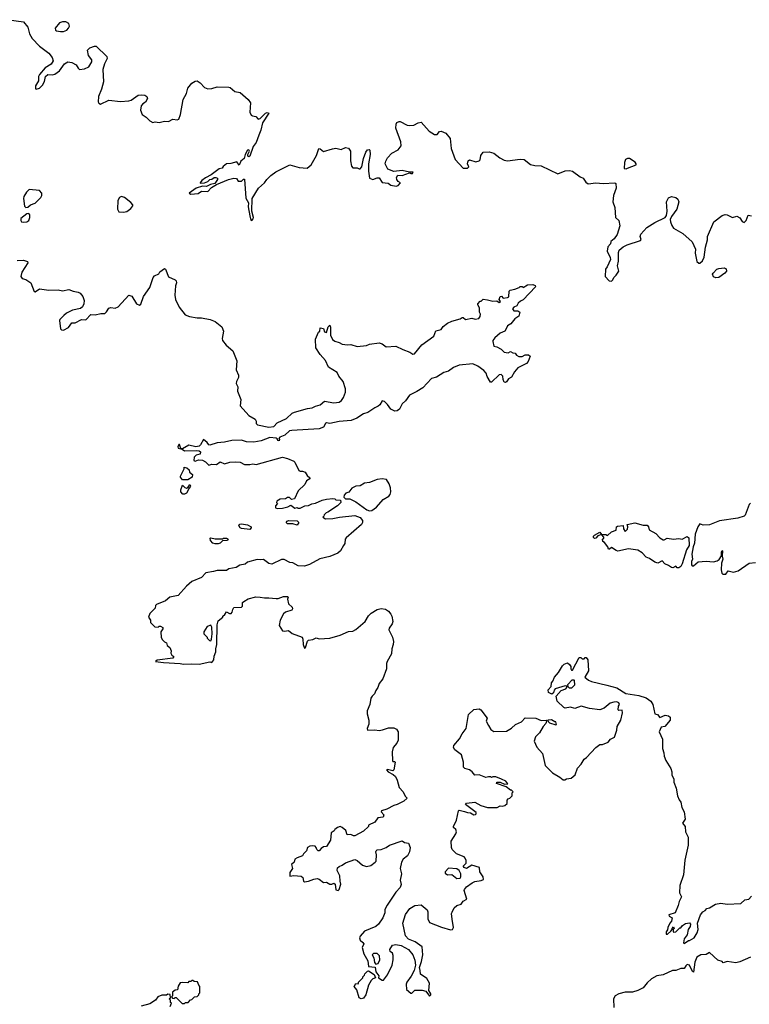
# Model space of a CAD drawing. Extents: x 1985742 to 2252716, y 78271 to 266492.
# Tile 120 of 250: x 2067738 to 2074675, y 168344 to 177705. Entities that reach past the tile are written whole.
import ezdxf

# ---------------------------------------------------------------- set-up
doc = ezdxf.new("R2010")
doc.units = 0

msp = doc.modelspace()

# ---------------------------------------------------------------- linework, layer by layer
at = {"layer": '0CON10XD'}
for points in [[(2067635, 177705.3), (2067775, 177683.5), (2067815, 177633.8), (2067831.2, 177571.2), (2067855, 177527.5), (2067925, 177452.5), (2068015.9, 177385.9), (2068046.1, 177346.1), (2068055.8, 177315), (2068037.3, 177282.7), (2067981.2, 177248.8), (2067925, 177183.8), (2067915.7, 177165), (2067915.7, 177125), (2067889.2, 177075), (2067887, 177047), (2067895, 177043.3), (2067925, 177054.4), (2067955, 177084), (2067975, 177116.2), (2067984.3, 177165), (2068004, 177185), (2068045, 177182.1), (2068072.2, 177187.8), (2068115, 177219.4), (2068164, 177286), (2068195, 177304.4), (2068235, 177298.8), (2068275, 177277.5), (2068293, 177243), (2068305, 177232.5), (2068355, 177237.5), (2068395, 177257.5), (2068422.5, 177305), (2068422.5, 177325), (2068392.5, 177365), (2068382.5, 177415), (2068405, 177436.7), (2068450, 177455), (2068465, 177453.8), (2068565, 177356), (2068570.8, 177335), (2068544.1, 177285.9), (2068527, 177233), (2068533.3, 177115), (2068516.7, 177045), (2068486.7, 176975), (2068483.3, 176925), (2068490.7, 176910.7), (2068505, 176902.5), (2068585, 176940), (2068695, 176927.5), (2068776.4, 176933.6), (2068798.3, 176941.7), (2068865, 176987.5), (2068895, 176992.5), (2068927, 176987), (2068946.4, 176976.4), (2068952.5, 176955), (2068935, 176920), (2068910, 176905), (2068893.3, 176885), (2068887.5, 176845), (2068902.5, 176805), (2068939.3, 176779.3), (2068975, 176742.5), (2069005, 176727.5), (2069025, 176733.3), (2069065, 176727.5), (2069115, 176740), (2069151.7, 176738.3), (2069195, 176760), (2069235, 176752.5), (2069249.3, 176760.7), (2069266.7, 176805), (2069293.3, 176945), (2069323.3, 177005), (2069336.9, 177055), (2069375, 177100.6), (2069405, 177121.9), (2069425, 177124.4), (2069455, 177105.6), (2069495, 177060.5), (2069525, 177048.2), (2069565, 177050), (2069615, 177066.2), (2069725, 177064.5), (2069739.1, 177059.1), (2069782, 177022), (2069835, 177014.4), (2069910.8, 176945), (2069933.3, 176915), (2069925.7, 176825), (2069938.1, 176798.1), (2069950, 176790), (2069983.7, 176783.7), (2070005, 176758.8), (2070025.3, 176764.7), (2070075, 176816.4), (2070092, 176822), (2070105, 176816.7), (2070046.2, 176725), (2070031.2, 176655), (2070012.2, 176607.8), (2069985, 176536.2), (2069958.7, 176501.3), (2069925, 176408.8), (2069915, 176401.2), (2069908.3, 176408.3), (2069906.2, 176425), (2069922, 176455), (2069915, 176468.8), (2069905, 176465.8), (2069882.5, 176425), (2069871.2, 176385), (2069840.6, 176359.4), (2069825, 176322.5), (2069803.6, 176353.6), (2069745, 176337.5), (2069705, 176333.8), (2069670.7, 176309.3), (2069662.5, 176295), (2069635, 176286.7), (2069558.8, 176231.2), (2069505, 176200.8), (2069468.8, 176175), (2069452.5, 176155), (2069455, 176150), (2069495, 176153.8), (2069525, 176166.7), (2069544.2, 176185.8), (2069565, 176188), (2069586.2, 176203.8), (2069604.1, 176205.9), (2069617.1, 176197.1), (2069618.6, 176185), (2069591.9, 176148.1), (2069551.1, 176138.9), (2069515, 176120), (2069475, 176121.2), (2069415, 176102.9), (2069348.8, 176055), (2069365, 176047.5), (2069435, 176052.5), (2069465, 176074), (2069525, 176071.2), (2069561.2, 176108.8), (2069608.3, 176138.3), (2069723.9, 176186.1), (2069775, 176198.8), (2069800, 176195), (2069815, 176170), (2069845, 176170), (2069865, 176190), (2069875, 176190), (2069888.7, 176008.7), (2069912, 175965), (2069909.4, 175925), (2069925, 175840), (2069935, 175800), (2069945, 175797.5), (2069957.7, 175812.3), (2069960, 175825), (2069944, 175884), (2069947.5, 176005), (2070007.5, 176105), (2070066.7, 176155), (2070086.7, 176185), (2070125.8, 176224.2), (2070171.7, 176258.3), (2070305, 176326.7), (2070395, 176300), (2070470, 176295), (2070507.5, 176325), (2070558.8, 176415), (2070580.7, 176479.3), (2070595, 176477.5), (2070625, 176453.3), (2070711.7, 176478.3), (2070745, 176483.3), (2070795, 176471.2), (2070835, 176491.2), (2070864.3, 176484.3), (2070884.3, 176454.3), (2070882.5, 176365), (2070892, 176312), (2070905, 176297.5), (2070945, 176296.7), (2070965, 176287.5), (2070975, 176287.5), (2070990, 176305), (2071006, 176385), (2071028.8, 176445), (2071045, 176466.7), (2071060.7, 176470.7), (2071066.2, 176465), (2071070.8, 176425), (2071055.6, 176335), (2071052.5, 176265), (2071065, 176197.5), (2071095, 176186.7), (2071135, 176203.3), (2071155, 176203.3), (2071185, 176158.8), (2071242.5, 176152.5), (2071265, 176133.3), (2071316.8, 176123.2), (2071335, 176128.8), (2071357.5, 176155), (2071335, 176168), (2071321.9, 176185), (2071320.8, 176205), (2071334.2, 176225.8), (2071375, 176224.2), (2071445, 176250), (2071455, 176243.3), (2071473.3, 176243.3), (2071480, 176255), (2071445, 176256.2), (2071375, 176272.2), (2071295, 176261.2), (2071237.5, 176285), (2071212, 176335), (2071218.3, 176361.7), (2071235, 176391.2), (2071276.2, 176435), (2071335, 176468), (2071364, 176505), (2071361.2, 176545), (2071314.2, 176674.2), (2071316.4, 176713.6), (2071323.6, 176726.4), (2071345, 176737.5), (2071355, 176737.5), (2071422.7, 176702.7), (2071445, 176698.8), (2071485, 176701.2), (2071525, 176723.3), (2071555, 176730), (2071631.2, 176645), (2071682.5, 176615), (2071705.9, 176614.1), (2071728.8, 176641.2), (2071743.4, 176646.6), (2071787.8, 176625), (2071829.2, 176575), (2071841.3, 176481.3), (2071877.3, 176377.3), (2071955, 176292.5), (2071995, 176292.5), (2072007.5, 176305), (2071994.2, 176335), (2072002.9, 176365), (2072015, 176374.4), (2072074.3, 176354.3), (2072107.5, 176362.5), (2072116.3, 176373.7), (2072122.5, 176415), (2072145, 176445.3), (2072202.1, 176447.9), (2072245, 176437.5), (2072302.6, 176392.6), (2072345, 176370.3), (2072375, 176363.6), (2072495, 176379.1), (2072535, 176376.7), (2072595, 176328.1), (2072635, 176318.1), (2072695, 176314.6), (2072855, 176239.5), (2072925, 176268.5), (2072965, 176272.1), (2072995, 176266.2), (2073065, 176210.6), (2073095, 176198.8), (2073120.7, 176160.7), (2073143.6, 176143.6), (2073216.1, 176153.9), (2073285, 176149.2), (2073395, 176153.3), (2073405, 176147.5), (2073410, 176105), (2073384, 176035), (2073376.2, 175975), (2073395, 175920), (2073402.5, 175825), (2073434.4, 175795), (2073443.3, 175745), (2073417.2, 175662.8), (2073388.8, 175621.2), (2073356.7, 175595), (2073355.8, 175574.2), (2073330, 175545), (2073324.2, 175505), (2073351.9, 175445), (2073355.5, 175424.5), (2073324.2, 175355.8), (2073308.8, 175335), (2073303.8, 175265), (2073341.7, 175221.7), (2073365, 175220), (2073375, 175227.5), (2073391.2, 175258.8), (2073410, 175275), (2073433.3, 175315), (2073420, 175365), (2073432, 175408), (2073430.9, 175490.9), (2073438, 175515), (2073476, 175545), (2073514, 175565), (2073640, 175605), (2073645.8, 175615), (2073638, 175645), (2073644, 175665), (2073699.3, 175730.7), (2073775, 175778), (2073875.9, 175824.1), (2073888.8, 175845), (2073893.8, 175885), (2073886.2, 175975), (2073905, 176012.5), (2073935, 176023.8), (2073975, 176013.3), (2073995, 175997.5), (2074003.3, 175975), (2073985.7, 175904.3), (2073933.3, 175835), (2073923.3, 175805), (2073926.4, 175783.6)], [(2068125, 177592.5), (2068155, 177594.4), (2068185, 177606.9), (2068201.9, 177625), (2068210, 177645), (2068205, 177670), (2068175.6, 177685.6), (2068145, 177685.6), (2068115, 177675.6), (2068075.8, 177625), (2068077.3, 177607.3), (2068089.1, 177599.1), (2068125, 177592.5)], [(2073505, 176287.5), (2073515, 176292.5), (2073600, 176325), (2073600, 176335), (2073589.3, 176349.3), (2073535, 176386.7), (2073515, 176386.7), (2073497.5, 176375), (2073487, 176347), (2073485, 176290), (2073505, 176287.5)], [(2067795, 175920), (2067815, 175922.5), (2067840, 175945), (2067885, 175962.5), (2067937.5, 176015), (2067946.7, 176035), (2067947.5, 176055), (2067925, 176082.5), (2067828.3, 176091.7), (2067803.9, 176066.1), (2067777.5, 176025), (2067773.3, 176005), (2067783, 175933), (2067795, 175920)], [(2068725, 175874.2), (2068755, 175883.3), (2068795, 175911.2), (2068812.5, 175935), (2068812.5, 175945), (2068795.9, 175965.9), (2068733.6, 176013.6), (2068705, 176023.3), (2068687.5, 176015), (2068670, 175985), (2068666.2, 175905), (2068678.8, 175878.8), (2068725, 175874.2)], [(2067775, 175778.8), (2067805, 175783.8), (2067823.3, 175795), (2067834, 175826), (2067835, 175850), (2067825, 175863.3), (2067805, 175860), (2067750, 175815), (2067748.8, 175795), (2067755, 175783.3), (2067775, 175778.8)], [(2073926.4, 175783.6), (2073938.3, 175748.3), (2073954.1, 175724.1), (2074042.3, 175672.3), (2074132.3, 175592.3), (2074164, 175525), (2074160.5, 175485), (2074174.2, 175405), (2074195, 175390), (2074205, 175390), (2074228.8, 175411.2), (2074245, 175447.5), (2074257, 175543), (2074276.8, 175613.2), (2074278.6, 175645), (2074338, 175785), (2074417.5, 175845), (2074445, 175853.8), (2074465, 175850), (2074515, 175823.3), (2074555, 175837.5), (2074585, 175822.5), (2074607, 175787), (2074625, 175777.5), (2074643.6, 175796.4), (2074665, 175847.5), (2074695, 175840)], [(2067715, 175415.7), (2067775, 175419.2), (2067813.3, 175405), (2067813.8, 175395), (2067756.7, 175305), (2067747.5, 175265), (2067760, 175245), (2067796.7, 175236.7), (2067845, 175202.5), (2067875, 175122.5), (2067885, 175117.5), (2067925, 175146.7), (2068015, 175132.5), (2068105, 175136.7), (2068145, 175126.7), (2068205, 175138.8), (2068246.7, 175123.3), (2068295, 175116.2), (2068314.1, 175104.1), (2068338, 175075), (2068350.8, 175035), (2068348, 175005), (2068334.1, 174975.9), (2068315, 174960), (2068240, 174945), (2068183.9, 174916.1), (2068156.1, 174893.9), (2068120, 174855), (2068117.5, 174845), (2068126.4, 174766.4), (2068136.4, 174756.4), (2068155, 174752.5), (2068200.8, 174779.2), (2068235, 174822.5), (2068265, 174822.5), (2068325, 174855.6), (2068367.5, 174852.5), (2068415, 174903.8), (2068455, 174898.8), (2068509.3, 174910.7), (2068548, 174912), (2068563.6, 174926.4), (2068586, 174964), (2068605, 174968), (2068645, 174962.5), (2068673.6, 174976.4), (2068775, 175087.5), (2068805, 175077.5), (2068849.2, 175005), (2068877.3, 174992.7), (2068887.9, 175002.1), (2068913.8, 175075), (2068975, 175160), (2069006, 175255), (2069019.5, 175270.5), (2069059.3, 175290.7), (2069070.7, 175309.3), (2069115, 175340), (2069125, 175333.3), (2069152, 175262), (2069215, 175233.3), (2069225, 175222.5), (2069228, 175205), (2069218.8, 175175), (2069214.3, 175085), (2069218, 175045), (2069255, 174972.5), (2069310.7, 174900.7), (2069352.4, 174882.4), (2069425, 174870.9), (2069465, 174871.9), (2069547.5, 174855), (2069595.7, 174835.7), (2069660, 174785), (2069675.9, 174744.1), (2069663.8, 174675), (2069666.7, 174655), (2069702.3, 174612.3), (2069765, 174557.5), (2069803, 174463), (2069796.7, 174375), (2069817.5, 174325), (2069817.5, 174305), (2069797.5, 174265), (2069797, 174247), (2069812.5, 174215), (2069807.5, 174175), (2069840, 174095), (2069832.5, 174035), (2069915, 173942.5), (2069976.4, 173906.4), (2069987, 173887), (2069987.5, 173865), (2069997.5, 173855), (2070105, 173831.4), (2070155, 173836.7), (2070185, 173873.8), (2070275, 173912.5), (2070327, 173963), (2070350, 173975), (2070475, 174008.8), (2070520, 174015), (2070549.3, 174030.7), (2070595.9, 174044.1), (2070635, 174077.5), (2070725, 174063.3), (2070775, 174070), (2070797.5, 174085), (2070817.5, 174115), (2070836.7, 174165), (2070836.7, 174195), (2070812.5, 174265), (2070772.5, 174315), (2070755, 174350), (2070675, 174402.5), (2070644, 174464), (2070595, 174522.5), (2070553.3, 174585), (2070550.7, 174669.3), (2070580, 174735), (2070590, 174745), (2070593, 174777), (2070625, 174770), (2070637, 174737), (2070655, 174730), (2070670, 174785), (2070685, 174800), (2070693, 174783), (2070693.8, 174705), (2070710.8, 174665), (2070735, 174647.5), (2070775, 174636.2), (2070805, 174619.5), (2070855, 174613.1), (2070886.2, 174616.2), (2070945, 174599.4), (2071035, 174608.6), (2071065, 174620.8), (2071155, 174634), (2071185, 174624), (2071222.5, 174595), (2071315, 174602.5), (2071381.4, 174568.6), (2071447.5, 174545), (2071475, 174525.8), (2071491.7, 174528.3), (2071560.8, 174615), (2071674.3, 174695), (2071694, 174746), (2071745, 174761.2), (2071765, 174790), (2071805, 174821.4), (2071845, 174840), (2071925, 174860), (2071945, 174873.8), (2071955, 174873.3), (2071976.4, 174856.4), (2072035, 174868), (2072069.1, 174859.1), (2072102, 174865), (2072116, 174885), (2072118.8, 174905), (2072108.8, 174925), (2072108.8, 174965), (2072092.5, 174995), (2072093.3, 175005), (2072115, 175030), (2072125, 175030), (2072143, 175047), (2072185, 175043.3), (2072235, 175028), (2072273, 175033), (2072295, 175017.5), (2072310, 175025), (2072296.7, 175045), (2072305, 175072.5), (2072317, 175077), (2072335, 175057.5), (2072377, 175063), (2072388.3, 175071.7), (2072390, 175125), (2072400, 175135), (2072446.4, 175143.6), (2072485, 175160), (2072495, 175170), (2072515, 175170), (2072525, 175160), (2072565, 175184), (2072615, 175188.8), (2072639.3, 175179.3), (2072641.2, 175165), (2072525, 175040.6), (2072500.6, 175029.4), (2072478.2, 175011.8), (2072465, 174984), (2072435, 174972.5), (2072422, 174955), (2072437.2, 174937.2), (2072475, 174936.7), (2072492, 174925), (2072484.1, 174885.9), (2072445, 174860), (2072406.7, 174813.3), (2072375, 174793.3), (2072364.2, 174765), (2072348.8, 174745), (2072305, 174724), (2072255, 174680), (2072236.7, 174655), (2072236.7, 174645), (2072245, 174602.5), (2072275, 174596.2), (2072315, 174573.8), (2072345, 174544.3), (2072380.7, 174539.3), (2072405, 174550), (2072425, 174537.5), (2072450, 174535), (2072462.5, 174515), (2072484.1, 174504.1), (2072516.4, 174503.6), (2072545, 174518.8), (2072575, 174520), (2072590, 174505), (2072573.3, 174455), (2072555, 174436.7), (2072475, 174396.7), (2072441.7, 174358.3), (2072415, 174307.5), (2072385, 174290), (2072366.4, 174263.6), (2072355, 174257.5), (2072345, 174260), (2072333.3, 174285), (2072330, 174315), (2072315, 174332.5), (2072295, 174330), (2072225, 174260), (2072215, 174260), (2072183.3, 174313.3), (2072172.5, 174345), (2072149.3, 174369.3), (2072092.3, 174412.3), (2072045, 174432.5), (2071915, 174420), (2071861.7, 174398.3), (2071813.3, 174365), (2071770.2, 174349.8), (2071701.7, 174308.3), (2071653.3, 174295), (2071570, 174205), (2071515, 174170), (2071443.6, 174136.4), (2071405, 174082.5), (2071375, 174052.5), (2071347.3, 174002.7), (2071325, 173986.7), (2071305, 173983.3), (2071265, 174002.5), (2071235, 174046.7), (2071205.8, 174075.8), (2071185, 174083.3), (2071163.3, 174045), (2071145, 174030), (2071115, 174016.7), (2071048.3, 173971.7), (2071005, 173956.7), (2070943.6, 173916.4), (2070890, 173895), (2070775, 173886.7), (2070685, 173866.7), (2070655, 173873.3), (2070645, 173867.5), (2070625, 173831.2), (2070585, 173815.8), (2070325, 173801.2), (2070302.5, 173795), (2070257.5, 173755), (2070210, 173735), (2070200, 173725), (2070206.7, 173716.7), (2070205, 173702.5), (2070195, 173703.3), (2070185, 173720), (2070175, 173727.5), (2070115, 173733.3), (2070035, 173702), (2069965, 173690), (2069895, 173691.4), (2069845, 173708), (2069755, 173704), (2069685, 173688), (2069615, 173683.3), (2069545, 173660), (2069535, 173662.5), (2069521.2, 173685), (2069485, 173713.3), (2069457.3, 173662.7), (2069445, 173651.4), (2069413.3, 173643.3), (2069345, 173660), (2069285, 173626.7), (2069270, 173630), (2069256, 173665), (2069250, 173665), (2069242.5, 173645), (2069245, 173633.3), (2069281.7, 173621.7), (2069305, 173606.2), (2069415, 173610.6), (2069442.5, 173605), (2069455.8, 173595.8), (2069452.5, 173575), (2069414.4, 173565.6), (2069396, 173545), (2069394.3, 173515), (2069405, 173506.7), (2069439.3, 173520.7), (2069475, 173517.5), (2069505, 173500.6), (2069535, 173468.8), (2069565, 173480), (2069607.5, 173475), (2069645, 173502.5), (2069685, 173484), (2069735, 173499.4), (2069785, 173502), (2069835, 173498.1), (2069875, 173476.9), (2069925, 173475.8), (2069955, 173481.8), (2069985, 173476.9), (2070235, 173546), (2070285, 173534.3), (2070345, 173508.6), (2070355, 173498.8), (2070390.8, 173420.8), (2070405, 173412.9), (2070426.4, 173413.6), (2070452.5, 173405), (2070471.2, 173371.2), (2070495, 173350), (2070495, 173340), (2070465, 173320), (2070450, 173285), (2070383.8, 173225), (2070349.5, 173150.5), (2070323.3, 173143.3), (2070301.7, 173161.7), (2070285, 173162.5), (2070265, 173150), (2070215, 173147.5), (2070181.7, 173128.3), (2070180, 173115), (2070190, 173105), (2070170, 173085), (2070170, 173065), (2070185, 173057.5), (2070235, 173060), (2070287, 173073), (2070315, 173090), (2070355, 173060), (2070375, 173067.5), (2070385, 173060), (2070405, 173060), (2070450, 173085), (2070485, 173087.5), (2070515, 173102.5), (2070551.7, 173108.3), (2070613.6, 173136.4), (2070655, 173147.5), (2070715, 173152.5), (2070735, 173150), (2070745, 173140), (2070787, 173137), (2070790, 173115), (2070760, 173085), (2070668.3, 173021.7), (2070651.7, 173018.3), (2070631.7, 172998.3), (2070630, 172985), (2070620, 172975), (2070645, 172960), (2070715, 172962.5), (2070777, 172977), (2070925, 172990), (2070975, 172972.5), (2070996.7, 172945), (2070997.5, 172925), (2070987.5, 172905), (2070841.7, 172778.3), (2070832.5, 172765), (2070827.5, 172725), (2070817.5, 172705), (2070786.7, 172655), (2070762.5, 172635), (2070687.3, 172602.7), (2070590.5, 172579.5), (2070492.5, 172525), (2070445, 172508.8), (2070385, 172513.3), (2070335, 172542.5), (2070305, 172543.3), (2070253.6, 172573.6), (2070228.3, 172571.7), (2070135, 172530), (2070105, 172536.2), (2070055, 172573.8), (2070025, 172568.8), (2069995, 172573.3), (2069905, 172546.7), (2069881.7, 172528.3), (2069830.5, 172519.5), (2069795, 172497.5), (2069725, 172483.3), (2069705, 172470), (2069615, 172470), (2069580.5, 172459.5), (2069507.5, 172445), (2069465, 172403.3), (2069375, 172363.3), (2069325, 172320), (2069245, 172230), (2069164, 172216), (2069125, 172178.8), (2069040, 172145), (2069030, 172135), (2069025, 172110), (2068975, 172060), (2068963.3, 172025), (2068980, 171995), (2068980, 171975), (2069021.7, 171931.7), (2069055, 171930), (2069065, 171940), (2069075, 171940), (2069098.3, 171928.3), (2069100, 171915), (2069080, 171885), (2069083, 171833), (2069095, 171810), (2069115, 171790), (2069135, 171780), (2069140, 171755), (2069165.8, 171735.8), (2069178.8, 171705), (2069173.3, 171683.3), (2069183.6, 171663.6), (2069201.7, 171651.7), (2069192.5, 171635), (2069045, 171616.5), (2069027.5, 171605), (2069105, 171592.5), (2069265, 171583.3), (2069295, 171576.7), (2069375, 171582.5), (2069445, 171577.5), (2069545, 171598.8), (2069565, 171592.5), (2069585, 171620)], [(2074355, 175251.2), (2074335, 175260), (2074324, 175285), (2074330, 175295), (2074365, 175332.5), (2074385, 175341.2), (2074435, 175345.6), (2074455, 175336.2), (2074456.2, 175315), (2074442.5, 175295), (2074385, 175254.3), (2074355, 175251.2)], [(2069335, 173330), (2069285, 173330), (2069267.5, 173355), (2069267.5, 173365), (2069302.5, 173435), (2069300, 173450), (2069327.5, 173445), (2069347.5, 173425), (2069353.6, 173403.6), (2069381.7, 173381.7), (2069376.7, 173355), (2069335, 173330)], [(2069305, 173193.8), (2069290, 173195), (2069270, 173215), (2069270, 173235), (2069285, 173280), (2069308.8, 173258.8), (2069325, 173252.5), (2069340, 173260), (2069355, 173287.5), (2069362.5, 173275), (2069360, 173265), (2069347.5, 173252.5), (2069323.3, 173205), (2069305, 173193.8)], [(2071065, 173036.7), (2071085, 173040), (2071129.5, 173070.5), (2071195, 173143.8), (2071247.5, 173175), (2071259.5, 173190.5), (2071266, 173215), (2071263.8, 173255), (2071251.7, 173291.7), (2071225, 173332.5), (2071185, 173338.8), (2071135, 173333.3), (2071065, 173306.7), (2071015, 173300), (2070975, 173273.3), (2070935, 173270), (2070895, 173252.5), (2070865.9, 173214.1), (2070840, 173205), (2070822.5, 173185), (2070820, 173165), (2070835, 173150), (2070875, 173150), (2070935, 173122.5), (2071037.5, 173045), (2071065, 173036.7)], [(2074685, 173108.1), (2074674.1, 173095.9), (2074636.6, 172993.4), (2074625, 172983.8), (2074565, 172966.7), (2074390.7, 172939.3), (2074295, 172903.3), (2074235, 172900), (2074205, 172912.5), (2074185, 172883.3), (2074160.9, 172815), (2074152.1, 172727.9), (2074139.4, 172695), (2074129.1, 172625), (2074134.2, 172575), (2074124.4, 172555), (2074125, 172522.5), (2074132.7, 172512.7), (2074145, 172514.3), (2074187.7, 172552.3), (2074265, 172556.9), (2074335, 172552), (2074369.5, 172560.5), (2074388, 172572), (2074411.7, 172608.3), (2074410, 172645), (2074415, 172657.5), (2074420, 172655), (2074416.7, 172605), (2074422, 172575), (2074411.3, 172538.7), (2074407.8, 172475), (2074413.6, 172443.6), (2074423.6, 172433.6), (2074452.5, 172435), (2074475, 172464), (2074525, 172454.2), (2074567.5, 172465), (2074672.1, 172537.9), (2074735, 172545.7)], [(2069925, 172860), (2069845, 172867.5), (2069833.3, 172873.3), (2069820, 172895), (2069831.7, 172908.3), (2069845, 172912.5), (2069905, 172902.5), (2069937.5, 172885), (2069940, 172875), (2069925, 172860)], [(2070375, 172900), (2070335, 172913.3), (2070285, 172912.5), (2070272.5, 172925), (2070281.7, 172938.3), (2070295, 172942.5), (2070375, 172940), (2070392.5, 172925), (2070375, 172900)], [(2073946.7, 172493.3), (2073935, 172496.7), (2073907.5, 172517.5), (2073870.9, 172530.9), (2073845, 172561.2), (2073805, 172538), (2073775, 172547.1), (2073725, 172582.5), (2073695, 172594), (2073655, 172637.5), (2073615, 172661.2), (2073525, 172675.8), (2073425, 172652), (2073407.3, 172657.3), (2073365, 172687.5), (2073345, 172670), (2073335, 172670), (2073330, 172695), (2073296.4, 172736.4), (2073282.5, 172745), (2073280, 172765), (2073290, 172775), (2073290, 172785), (2073270, 172810), (2073235, 172797.5), (2073215, 172776.2), (2073203.6, 172773.6), (2073192, 172782), (2073194.2, 172795), (2073204.2, 172805), (2073255, 172832.5), (2073270, 172810), (2073311.7, 172811.7), (2073325, 172800), (2073365, 172836.7), (2073408.3, 172851.7), (2073413.3, 172885), (2073420.7, 172889.3), (2073476.7, 172896.7), (2073477.5, 172865), (2073495, 172840), (2073518, 172862), (2073520, 172885), (2073513.6, 172906.4), (2073585, 172921.2), (2073665, 172898.8), (2073705, 172900), (2073717.5, 172885), (2073722.5, 172855), (2073785, 172821.2), (2073825, 172779.4), (2073855, 172758.8), (2073865, 172758.8), (2073895, 172777.5), (2073955, 172766.7), (2074005, 172772.5), (2074035, 172767.5), (2074085, 172791.2), (2074098.9, 172778.9), (2074104.1, 172705), (2074078.5, 172665), (2074037.2, 172532.8), (2074023, 172507), (2074005, 172493.8), (2073990, 172495), (2073975, 172510), (2073946.7, 172493.3)], [(2069625, 172722.5), (2069595, 172722.5), (2069575, 172730), (2069553, 172753), (2069550, 172775), (2069555, 172780), (2069595, 172770), (2069665, 172770), (2069675, 172777.5), (2069705, 172777.5), (2069720, 172765), (2069715, 172752.5), (2069665, 172750), (2069645, 172730), (2069625, 172722.5)], [(2069585, 171620), (2069586.7, 171655), (2069603.8, 171695), (2069602.5, 171725), (2069612, 171765), (2069616.4, 171953.6), (2069625, 171990), (2069670, 172025), (2069670, 172035), (2069689.2, 172050.8), (2069705, 172076.7), (2069731.2, 172061.2), (2069748.6, 172061.4), (2069758.6, 172071.4), (2069762.7, 172097.3), (2069775, 172116.7), (2069845, 172120), (2069855, 172130), (2069857.5, 172165), (2069867.5, 172175), (2069911.2, 172198.8), (2069982.3, 172217.7), (2070025, 172216.7), (2070065, 172207.5), (2070105, 172210), (2070175, 172203.3), (2070196.4, 172203.6), (2070245, 172222.5), (2070285, 172220), (2070290, 172215), (2070282.5, 172195), (2070293, 172153), (2070329.3, 172119.3), (2070330, 172105), (2070325, 172092.5), (2070266.1, 172073.9), (2070245, 172057.5), (2070213.3, 171995), (2070203.3, 171945), (2070236.4, 171896.4), (2070255, 171892.5), (2070295, 171896.7), (2070328.3, 171868.3), (2070423.3, 171835), (2070430.6, 171815), (2070431.8, 171765), (2070445, 171728.8), (2070455, 171736.7), (2070474.5, 171795.5), (2070485, 171806.7), (2070525, 171812.5), (2070555, 171827.5), (2070585, 171817.5), (2070685, 171826.7), (2070785, 171853.8), (2070865, 171887.5), (2070905, 171893.3), (2070933.6, 171906.4), (2071023.8, 171985), (2071053.9, 172036.1), (2071078.3, 172061.7), (2071135, 172096.7), (2071175, 172107.5), (2071215, 172101.2), (2071245, 172081.2), (2071266.2, 172055), (2071276.4, 172033.6), (2071286.1, 171983.9), (2071278.3, 171961.7), (2071249.3, 171920.7), (2071246.7, 171905), (2071282, 171835), (2071290.8, 171795), (2071289.2, 171765), (2071275.8, 171725), (2071272.9, 171675), (2071232.5, 171605), (2071226, 171585), (2071224, 171535), (2071190.3, 171439.7), (2071154, 171395), (2071143.3, 171355), (2071123, 171327), (2071112.5, 171295), (2071087.5, 171275), (2071077.5, 171255), (2071067.5, 171195), (2071042.5, 171135), (2071042.5, 171105), (2071057.5, 171045), (2071057, 171007), (2071042.5, 170965), (2071045, 170950), (2071115, 170952.5), (2071155, 170947.5), (2071186.4, 170953.6), (2071245, 170972.5), (2071295, 170972.5), (2071319.3, 170959.3), (2071337.5, 170935), (2071337.5, 170855), (2071323.6, 170826.4), (2071290, 170785), (2071280, 170745), (2071280.7, 170660.7), (2071285, 170652.5), (2071301.7, 170651.7), (2071306, 170645), (2071295.8, 170575), (2071285, 170564), (2071235, 170578), (2071224, 170575), (2071240.8, 170555), (2071289.3, 170529.3), (2071309.8, 170509.8), (2071326.7, 170475), (2071346.2, 170406.2), (2071383.8, 170365), (2071403.9, 170323.9), (2071422.5, 170305), (2071388.8, 170275), (2071325.9, 170244.1), (2071294.2, 170235.8), (2071229.4, 170200.6), (2071178.8, 170185), (2071173.3, 170175), (2071198.8, 170145), (2071192.5, 170125), (2071143.8, 170116.2), (2071113.9, 170076.1), (2071053.6, 170046.4), (2071052.5, 170035), (2071005, 169990), (2070925, 169946), (2070912.5, 169945), (2070885, 169959.2), (2070850, 169955), (2070837.3, 169997.3), (2070805, 170026.7), (2070785, 170033.3), (2070760, 170025), (2070735, 170007.5), (2070726.4, 169993.6), (2070700, 169975), (2070692.5, 169905), (2070655, 169843.3), (2070625, 169840), (2070602.5, 169825), (2070586.1, 169803.9), (2070575, 169803.3), (2070562.5, 169815), (2070557.5, 169835), (2070547, 169847), (2070525, 169852.5), (2070495, 169847.5), (2070473.3, 169835), (2070465, 169802.5), (2070436.7, 169775), (2070426.7, 169755), (2070375, 169737.5), (2070355, 169723.3), (2070346.7, 169695), (2070322.5, 169675), (2070332, 169635), (2070305, 169597.5), (2070305, 169563.3), (2070345, 169568), (2070415, 169562.5), (2070430.7, 169550.7), (2070437.5, 169515), (2070445, 169510), (2070485, 169514.2), (2070535, 169535.6), (2070565, 169540.8), (2070584.4, 169534.4), (2070625, 169503.8), (2070655, 169506.7), (2070685, 169487.5), (2070705, 169487.5), (2070725, 169496.2), (2070735.7, 169485.7), (2070742.5, 169432.5), (2070765, 169426.7), (2070776.7, 169435), (2070792.5, 169485), (2070783.1, 169515), (2070782.5, 169565), (2070755.5, 169615.5), (2070759.6, 169640.4), (2070773.9, 169656.1), (2070802.9, 169667.1), (2070835, 169690), (2070925, 169720), (2070945, 169712.5), (2070995.8, 169665.8), (2071035, 169654), (2071075, 169664), (2071118.8, 169695), (2071126.2, 169705), (2071129.4, 169765), (2071123.8, 169795), (2071125.6, 169805), (2071135, 169811.8), (2071175, 169815.6), (2071222.5, 169835), (2071252.7, 169857.3), (2071375, 169897.5), (2071395, 169883.8), (2071435, 169877.5), (2071451.2, 169835), (2071444.2, 169795), (2071425.8, 169755), (2071384, 169725), (2071367.5, 169695), (2071355.7, 169635), (2071368.5, 169585), (2071354.3, 169525), (2071363.9, 169483.9), (2071356, 169455), (2071315, 169410), (2071232.4, 169287.6), (2071210.8, 169245), (2071208.6, 169215), (2071190.8, 169165), (2071148.8, 169105), (2071125, 169084), (2071015, 169041.2), (2070975, 168992.5), (2070970, 168975), (2070973.3, 168955), (2071001.7, 168931.7), (2071008.3, 168918.3), (2070993.8, 168885), (2071010, 168825), (2071046.4, 168756.4), (2071052.5, 168705), (2071118, 168698), (2071123, 168653), (2071152.5, 168615), (2071150, 168595), (2071185, 168572.5), (2071196.7, 168575), (2071236, 168625), (2071278.6, 168715), (2071288.3, 168768.3), (2071287.7, 168807.7), (2071280.7, 168830.7), (2071260, 168845), (2071257.5, 168865), (2071282.3, 168907.7), (2071315, 168913.8), (2071365, 168904), (2071435, 168866), (2071476.3, 168816.3), (2071494.4, 168765), (2071502.2, 168715), (2071489.4, 168665), (2071459.1, 168610.9), (2071418, 168555), (2071410.8, 168535), (2071413.9, 168483.9), (2071455, 168450), (2071465, 168450), (2071495, 168478.8), (2071565, 168480), (2071598.3, 168468.3), (2071635, 168422.5), (2071647, 168433), (2071646.2, 168445), (2071627.5, 168475), (2071633.8, 168545), (2071609.7, 168589.7), (2071549.5, 168629.5), (2071545.8, 168665), (2071539.4, 168695), (2071559.1, 168750.9), (2071571.4, 168815), (2071565, 168890), (2071498.3, 168938.3), (2071435, 168963.3), (2071406.4, 168996.4), (2071382, 169115), (2071405, 169196.7), (2071445.9, 169254.1), (2071495, 169282.5), (2071555, 169290.8), (2071613, 169243), (2071618.6, 169225), (2071616.9, 169156.9), (2071633.6, 169123.6), (2071747.7, 169077.7), (2071835, 169053.3), (2071853.9, 169056.1), (2071862, 169075), (2071848, 169155), (2071843.8, 169206.2), (2071848.3, 169221.7), (2071869.3, 169260.7), (2071892.5, 169285), (2071935, 169297.5), (2071954.1, 169325.9), (2071990, 169345), (2071962.9, 169425), (2071965.7, 169435), (2071985, 169461.2), (2072040.2, 169499.8), (2072065, 169510.8), (2072125, 169520), (2072148, 169532), (2072145.6, 169555.6), (2072112.5, 169605), (2072110, 169645), (2072035, 169668.8), (2071985, 169636), (2071963.8, 169645), (2071956.2, 169655), (2071958.3, 169661.7), (2071983, 169687), (2071983, 169713), (2071972.3, 169732.3), (2071962.5, 169745), (2071892, 169775), (2071850.8, 169815), (2071842.5, 169835), (2071841.4, 169895), (2071885.6, 169965), (2071892.2, 169985), (2071885.6, 170005), (2071862.5, 170025), (2071861.4, 170035), (2071890, 170095), (2071910, 170185), (2071915, 170188.8), (2071967.4, 170177.4), (2071995, 170166.4), (2072025, 170163.5), (2072055, 170147.1), (2072072.1, 170147.9), (2072078.1, 170155), (2072076.8, 170166.8), (2071976.7, 170245), (2071985, 170256.2), (2072065, 170266), (2072122.5, 170235), (2072185, 170216.2), (2072276, 170214), (2072305, 170230), (2072325, 170227.5), (2072350, 170235), (2072372.5, 170255), (2072372.5, 170285), (2072380.7, 170299.3), (2072397, 170303), (2072420, 170325), (2072420, 170355), (2072430, 170365), (2072415, 170380), (2072405, 170380), (2072362.5, 170412.5), (2072272.5, 170445), (2072273, 170457), (2072305, 170457.5), (2072348.3, 170438.3), (2072378.3, 170441.7), (2072360, 170465), (2072320, 170485), (2072265, 170506.2), (2072235, 170506.7), (2072225, 170500), (2072215, 170507.5), (2072195, 170507.5), (2072168.3, 170501.7), (2072106.1, 170526.1), (2072065, 170522.5), (2072040, 170555), (2072015, 170573.8), (2071968.8, 170585), (2071958.8, 170598.8), (2071955.8, 170645), (2071938.8, 170715), (2071873.3, 170765), (2071862.5, 170785), (2071866.7, 170805), (2071920.6, 170869.4), (2071944.4, 170915), (2071981.4, 170965), (2072005, 171100), (2072055, 171146.2), (2072105, 171152.5), (2072123, 171143), (2072182.5, 171065), (2072172.5, 171035), (2072193.9, 170993.9), (2072217, 170957), (2072245, 170937.5), (2072365, 170942.5), (2072415, 170970), (2072452.5, 171005), (2072509.2, 171030.8), (2072545, 171066.7), (2072646.4, 171063.6), (2072695, 171043.8), (2072750, 171045), (2072740, 171015), (2072714.2, 170985.8), (2072680, 170925), (2072642.7, 170887.3), (2072630.6, 170845), (2072655, 170790), (2072708.9, 170728.9), (2072733.3, 170615), (2072805, 170543.8), (2072873.3, 170503.3), (2072905, 170477.5), (2072921.7, 170478.3), (2072935, 170486.7), (2072980, 170495), (2073017.5, 170525), (2073041.7, 170588.3), (2073075, 170627.5), (2073104.2, 170675.8), (2073127.7, 170692.3), (2073216.7, 170785), (2073255, 170813.3), (2073280, 170815), (2073333.6, 170836.4), (2073353.6, 170866.4), (2073392.5, 170885), (2073415, 170950), (2073417.5, 170985), (2073453.8, 171045), (2073470, 171115), (2073465, 171140), (2073435, 171137.5), (2073427.5, 171145), (2073430.7, 171179.3), (2073440, 171195), (2073435, 171210), (2073415, 171220), (2073385, 171216.7), (2073351.7, 171208.3), (2073295, 171160), (2073255, 171144.2), (2073155, 171158), (2073075, 171177.5), (2073015, 171156.2), (2072975, 171168), (2072925, 171160), (2072910, 171165), (2072848.8, 171225), (2072837.5, 171275), (2072885, 171327.5), (2072930, 171345), (2072940, 171355), (2072938.3, 171368.3), (2072925, 171372.5), (2072830, 171345), (2072818.3, 171331.7), (2072812.5, 171305), (2072797, 171293), (2072765, 171310), (2072763.3, 171335), (2072790, 171365), (2072795, 171400), (2072807.5, 171415), (2072822.5, 171455), (2072860.7, 171499.3), (2072898.8, 171561.2), (2072915, 171576.7), (2072945, 171590), (2072965.8, 171575.8), (2072976.7, 171555), (2072976.7, 171535), (2072985, 171522.5), (2072995, 171520), (2073058.3, 171641.7), (2073071.7, 171641.7), (2073085, 171630), (2073105, 171630), (2073115, 171640), (2073125, 171640), (2073139.3, 171619.3), (2073146.7, 171515), (2073110, 171455), (2073145, 171426.7), (2073174.2, 171414.2), (2073319.2, 171379.2)], [(2069555, 171800), (2069562.5, 171815), (2069568.1, 171865), (2069565, 171930), (2069555, 171947.5), (2069520, 171935), (2069490, 171885), (2069490, 171865), (2069520, 171835), (2069520, 171825), (2069541.7, 171801.7), (2069555, 171800)], [(2072985, 171350), (2072965, 171350), (2072951.7, 171361.7), (2072950, 171385), (2072991.7, 171428.3), (2073005, 171430), (2073010, 171425), (2073011.7, 171378.3), (2072985, 171350)], [(2073319.2, 171379.2), (2073415, 171353.3), (2073500, 171300), (2073625, 171281.2), (2073695, 171259.1), (2073736.9, 171226.9), (2073757.8, 171195), (2073775, 171106.2), (2073800.7, 171100.7), (2073825, 171070), (2073875, 171092.5), (2073905, 171086.7), (2073922.5, 171075), (2073923, 171047), (2073870, 170985), (2073835, 170980), (2073816.7, 170935), (2073848.8, 170865), (2073850, 170775), (2073863.3, 170735), (2073863.6, 170703.6), (2073881.7, 170661.7), (2073927, 170587), (2073937.5, 170555), (2073936.7, 170525), (2073955.7, 170485.7), (2073956, 170455), (2073977.9, 170397.9), (2073992.5, 170325), (2074007.3, 170287.3), (2074023.8, 170265), (2074033.8, 170215), (2074056.7, 170175), (2074064, 170105), (2074040.8, 170065), (2074063.3, 170035), (2074067.5, 169985), (2074092.5, 169935), (2074093.6, 169856.4), (2074060, 169715), (2074050, 169575), (2074013, 169473), (2074010, 169405), (2074030, 169365), (2074006.7, 169323.3), (2073998.8, 169285), (2073970, 169215), (2073910.8, 169195), (2073912.9, 169182.9), (2073942, 169165), (2073934.4, 169135), (2073919.1, 169115), (2073901.2, 169075), (2073897.9, 169052.1), (2073885, 169032.5), (2073885, 169010), (2073898.3, 169011.7), (2073929.3, 169040.7), (2073940, 169055), (2073940, 169065), (2073955, 169080), (2073960, 169065), (2073950, 169055), (2073950, 169035), (2073955, 169030), (2073977, 169033), (2074015, 169070), (2074025, 169070), (2074040, 169095), (2074068.3, 169111.7), (2074105, 169120), (2074116.4, 169106.4), (2074113.3, 169085), (2074094, 169055), (2074083.6, 169006.4), (2074054.1, 168965.9), (2074048.3, 168928.3), (2074055, 168922.5), (2074095, 168950), (2074105, 168950), (2074150, 168975), (2074180, 169025), (2074187.5, 169055), (2074183.3, 169115), (2074211.2, 169195), (2074233.8, 169225), (2074254, 169236), (2074270, 169255), (2074297, 169263), (2074352.5, 169295), (2074405, 169307.5), (2074465, 169297.5), (2074595, 169302.5), (2074633, 169337), (2074670, 169345), (2074695, 169372.5)], [(2072835, 171000), (2072840, 171005), (2072835, 171030), (2072825, 171030), (2072795, 171047.5), (2072760, 171045), (2072761.7, 171031.7), (2072775, 171020), (2072835, 171000)], [(2071895, 169541.2), (2071925, 169543.3), (2071933, 169557), (2071931.2, 169585), (2071915, 169617.5), (2071895, 169632.5), (2071815, 169640), (2071783.3, 169605), (2071782.5, 169592.5), (2071805, 169576.2), (2071847, 169577), (2071895, 169541.2)], [(2071125, 168726.2), (2071145, 168733.3), (2071163, 168767), (2071158.8, 168805), (2071135, 168826.7), (2071103, 168827), (2071090, 168815), (2071105.7, 168785), (2071110.5, 168740.5), (2071125, 168726.2)], [(2074685, 168793.1), (2074585, 168749.2), (2074545, 168738.6), (2074465, 168752.5), (2074425, 168740), (2074415, 168750), (2074373.9, 168763.9), (2074295, 168837.5), (2074265, 168817.5), (2074215, 168813.3), (2074175, 168792.5), (2074156, 168744), (2074145, 168650), (2074135, 168657.5), (2074105, 168717.5), (2074085, 168722.5), (2074069.7, 168710.3), (2074055, 168684), (2074025, 168683.3), (2073975.6, 168664.4), (2073943.1, 168666.9), (2073855, 168625.8), (2073795, 168616.5), (2073743.3, 168586.7), (2073701.9, 168548.1), (2073665, 168501.1), (2073615, 168474.4), (2073565, 168460.6), (2073495, 168458.6), (2073435, 168442.9), (2073398, 168425), (2073384.5, 168395), (2073385.5, 168315)], [(2070985, 168398), (2070963.8, 168405), (2070943.2, 168483.2), (2070918.8, 168515), (2070935, 168542.5), (2070955, 168540), (2070960, 168545), (2070960, 168555), (2071000, 168595), (2071000, 168605), (2071017, 168623), (2071020, 168635), (2071045, 168660), (2071055, 168662.5), (2071109.3, 168629.3), (2071120, 168595), (2071095, 168586.7), (2071078, 168572), (2071053.3, 168525), (2071030, 168435), (2071005, 168403.3), (2070985, 168398)], [(2069281.7, 168351.7), (2069305, 168352.5), (2069315, 168360), (2069338.3, 168361.7), (2069361.7, 168388.3), (2069375, 168390), (2069400, 168415), (2069425, 168420), (2069440, 168435), (2069440, 168445), (2069450, 168455), (2069450, 168515), (2069440, 168525), (2069428.3, 168558.3), (2069395, 168560), (2069385, 168570), (2069375, 168570), (2069365, 168560), (2069345, 168560), (2069335, 168550), (2069285, 168552.5), (2069265, 168547.5), (2069243, 168517), (2069238.3, 168481.7), (2069215, 168480), (2069191.7, 168458.3), (2069190, 168425), (2069180, 168415), (2069191.7, 168401.7), (2069205, 168400), (2069215, 168410), (2069225, 168410), (2069281.7, 168351.7)], [(2069167, 168323), (2069180, 168355), (2069173, 168363), (2069170, 168385), (2069160, 168395), (2069170, 168405), (2069168.3, 168438.3), (2069145, 168440), (2069135, 168430), (2069088.3, 168431.7), (2069050, 168415), (2069030, 168385), (2068975, 168350), (2068893, 168327)]]:
    msp.add_lwpolyline(points, dxfattribs=at)

doc.saveas('drawing.dxf')
